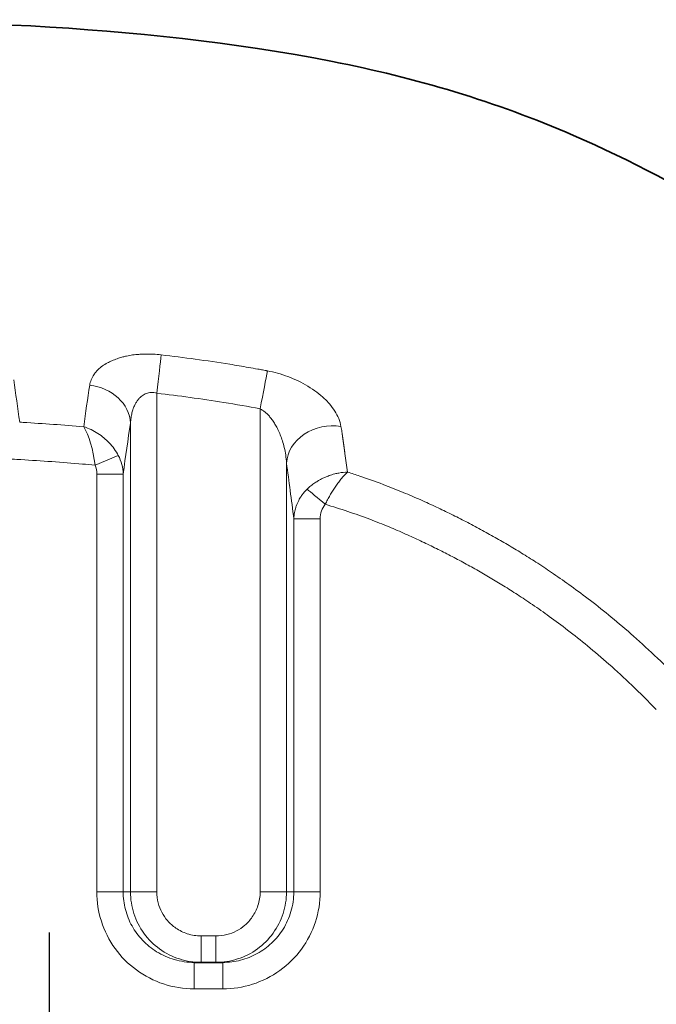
# Model space of a CAD drawing. Header units: millimetres. Extents: x 5 to 415, y 5 to 292.
# Tile 162 of 199: x 378.36 to 385.57, y 156.48 to 167.65. Entities that reach past the tile are written whole.
import ezdxf

# ---------------------------------------------------------------- set-up
doc = ezdxf.new("R2010")
doc.units = ezdxf.units.MM
doc.linetypes.add('CHAIN', pattern=[0.3543, 0.2362, -0.0295, 0.0591, -0.0295])
doc.linetypes.add('LONG_DASH_DOTTED', pattern=[0.3001, 0.2362, -0.0295, 0.0049, -0.0295])
for name, color, linetype, lineweight in [('Mittelpunktmarkierung (ISO)', 7, 'LONG_DASH_DOTTED', 25), ('Sichtbar (ISO)', 7, 'Continuous', 35), ('Sichtbar schmal (ISO)', 7, 'Continuous', 18)]:
    doc.layers.add(name, color=color, linetype=linetype, lineweight=lineweight)

msp = doc.modelspace()

# ---------------------------------------------------------------- linework, layer by layer
at = {"layer": 'Mittelpunktmarkierung (ISO)', "linetype": 'CHAIN', "ltscale": 9.257704}
msp.add_line((378.69253235, 157.299541), (378.69253235, 148.96824008), dxfattribs=at)
at = {"layer": 'Sichtbar (ISO)'}
msp.add_line((380.33594139, 156.95889054), (380.6587887, 156.95889054), dxfattribs=at)
msp.add_open_spline([(375.03253235, 167.64503091), (377.32776191, 167.64503091), (379.64951505, 167.61248201), (382.83566644, 166.98796432), (383.75866985, 166.71393409), (385.92428491, 165.77069803), (387.14647808, 165.00232485), (389.31849006, 163.10724938), (390.28557034, 161.95393414), (391.88383245, 159.36455503), (392.49961561, 157.8731979), (393.0864895, 155.29197544), (393.20486458, 154.20884361), (393.20486453, 153.13269796)], degree=3, knots=[0, 0, 0, 0, 0.6885688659, 0.6885688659, 0.9740341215, 0.9740341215, 1.3972030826, 1.3972030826, 1.8387914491, 1.8387914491, 2.3100772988, 2.3100772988, 2.6329209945, 2.6329209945, 2.6329209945, 2.6329209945], dxfattribs=at)
at = {"layer": 'Sichtbar schmal (ISO)'}
for p, q in [((379.9122717, 157.75889054), (379.91227172, 163.41064924)), ((381.08245844, 163.23436941), (381.08245838, 157.75889054)), ((379.6134129, 157.75889054), (379.61341294, 163.07189006)), ((379.21203034, 162.5962904), (379.47551767, 162.70590159)), ((381.38131973, 162.61931808), (381.38131762, 157.75889054)), ((379.23174282, 162.4951153), (379.23174174, 157.75889054)), ((379.23174282, 162.4951153), (379.53059796, 162.4951153)), ((379.53059789, 162.49511457), (379.53059797, 157.75889054)), ((381.46413211, 157.75889053), (381.46413214, 161.98598152)), ((381.46413214, 161.98598142), (381.76298917, 161.98598142)), ((381.76298962, 157.75889053), (381.76298917, 161.98598141)), ((379.53059797, 157.75889054), (379.23174174, 157.75889054)), ((379.6134129, 157.75889054), (379.53059797, 157.75889054)), ((379.6134129, 157.75889054), (379.9122717, 157.75889054)), ((381.08245838, 157.75889054), (381.38131762, 157.75889054)), ((381.38131762, 157.75889054), (381.46413211, 157.75889054)), ((381.76298962, 157.75889053), (381.46413211, 157.75889053)), ((380.41418162, 157.25889054), (380.58054846, 157.25889054)), ((380.41418162, 157.25889054), (380.41418162, 156.95889054)), ((380.58054846, 156.95889054), (380.58054846, 157.25889054)), ((380.33594138, 156.65889054), (380.33594138, 156.95889054)), ((380.6587887, 156.95889054), (380.6587887, 156.65889054)), ((380.6587887, 156.65889054), (380.33594138, 156.65889054))]:
    msp.add_line(p, q, dxfattribs=at)
for centre, major_axis, ratio, start_param, end_param in [((379.91229053, 163.41064604), (-0.05763258, -0.49666739), 0.0000380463, 3.6445716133, 4.7123320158), ((381.08252877, 163.23435493), (-0.09425128, -0.49103635), 0.000143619, 3.6446735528, 4.7123832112), ((376.97508631, 138.07081059), (0.00014851, 29.62257981), 0.0871588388, 5.7177497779, 5.7486645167), ((380.43521835, 138.14520192), (0.00015212, -29.32419415), 0.0871589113, 3.6678699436, 3.6989218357), ((379.11531543, 163.07189152), (0.49446609, -0.07418415), 0.8613923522, 0.1724358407, 1.6272216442), ((380.87565525, 138.1452042), (-0.00014954, 28.82755219), 0.0871589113, 0.526277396, 0.5648383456), ((379.045217, 162.60985321), (-0.07192642, 0.50677873), 0.3197722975, 4.6402967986, 5.6492348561), ((381.87941875, 162.61932204), (-0.49535208, -0.06801704), 0.8410739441, 4.3564620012, 6.1213314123), ((380.78705787, 141.07599033), (0.00064824, -26.00670563), 0.0871390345, 2.5678602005, 2.568496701), ((380.78731447, 141.07599034), (0.00064824, -26.00665351), 0.0871390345, 2.563722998, 2.5647775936), ((380.78796932, 141.07599035), (0.00064823, -26.00651985), 0.0871390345, 2.5596814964, 2.5602947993), ((380.78795839, 141.07599035), (0.00064823, -26.00652209), 0.0871390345, 2.5586657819, 2.5596814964), ((380.78791752, 141.07599035), (0.00064823, -26.00653046), 0.0871390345, 2.5557177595, 2.5563210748), ((391.71831507, 154.97461218), (9.02722495, -10.42156382), 0.3478079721, 3.6269224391, 3.6542680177), ((379.03141033, 162.48486986), (-0.49151226, 0.09010172), 0.9801694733, 3.347384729, 3.7943387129), ((380.19030185, 141.07597546), (0.00063602, -25.51663237), 0.0871390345, 2.5312723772, 2.5760271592), ((378.92490081, 162.44335049), (-0.24341886, -0.22189448), 0.8419055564, 2.4887103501, 2.8474127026), ((381.92458877, 162.08663474), (-0.48057352, -0.27035248), 0.6949014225, 4.0465720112, 4.2452563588), ((381.81934045, 162.15190964), (0.23011358, -0.1924779), 0.0000715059, 3.6165519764, 4.7123638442), ((381.96609482, 161.97203398), (0.03507636, -0.24436494), 0.8186685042, 3.7756206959, 4.5386964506)]:
    msp.add_ellipse(centre, major_axis=major_axis, ratio=ratio, start_param=start_param, end_param=end_param, dxfattribs=at)
for points, knots in [([(379.15123007, 163.50132849), (379.15428935, 163.52354911), (379.16029788, 163.5446929), (379.168379, 163.56439106), (379.17659436, 163.58441646), (379.18694466, 163.6029464), (379.19821577, 163.61981323), (379.20660604, 163.63236898), (379.21549911, 163.64400803), (379.22433126, 163.65472489), (379.22826676, 163.65950018), (379.23225579, 163.66406488), (379.23629589, 163.66845518), (379.25064496, 163.68404804), (379.2655212, 163.69747061), (379.28185224, 163.71008378), (379.29874066, 163.72312744), (379.31718359, 163.73533275), (379.33976807, 163.74756276), (379.35506392, 163.7558458), (379.3717539, 163.76433784), (379.38963713, 163.77258547), (379.40757562, 163.78085859), (379.42671667, 163.78888112), (379.44654239, 163.79630464), (379.46593418, 163.80356568), (379.48597638, 163.81025097), (379.50589112, 163.81619969), (379.51242838, 163.81815243), (379.51895027, 163.82002734), (379.52542304, 163.8218234), (379.53999012, 163.82586547), (379.5545296, 163.82938528), (379.56906611, 163.83248584), (379.59177842, 163.83733025), (379.61446764, 163.8411613), (379.63749249, 163.8442443), (379.66102859, 163.84739575), (379.68492369, 163.84976956), (379.70981071, 163.85144585), (379.71607424, 163.85186773), (379.72240178, 163.85224416), (379.72880455, 163.85257431), (379.74744909, 163.85353567), (379.76658441, 163.85421252), (379.78613067, 163.85450424), (379.81324453, 163.85490891), (379.84115564, 163.85456903), (379.86948901, 163.8532949), (379.90033002, 163.85190801), (379.93167097, 163.84941061), (379.96277318, 163.84577616)], [0, 0, 0, 0, 0.0721140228, 0.0721140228, 0.0721140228, 0.1454261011, 0.1454261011, 0.1454261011, 0.2, 0.2, 0.2, 0.2243174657, 0.2243174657, 0.2243174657, 0.3106848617, 0.3106848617, 0.3106848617, 0.4, 0.4, 0.4, 0.4604906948, 0.4604906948, 0.4604906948, 0.5211682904, 0.5211682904, 0.5211682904, 0.5805177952, 0.5805177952, 0.5805177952, 0.6, 0.6, 0.6, 0.6438450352, 0.6438450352, 0.6438450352, 0.7123499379, 0.7123499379, 0.7123499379, 0.782375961, 0.782375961, 0.782375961, 0.8, 0.8, 0.8, 0.8513202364, 0.8513202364, 0.8513202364, 0.9225098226, 0.9225098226, 0.9225098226, 1, 1, 1, 1]), ([(379.96277318, 163.84577615), (380.09103394, 163.83089198), (380.21903108, 163.81479742), (380.34752844, 163.79734789), (380.47878314, 163.77952391), (380.61055777, 163.76026686), (380.74036978, 163.73919787), (380.81062094, 163.72779584), (380.88030418, 163.71586603), (380.9506637, 163.70343246), (380.98584346, 163.69721568), (381.02119249, 163.69087194), (381.05686749, 163.68439665), (381.07470499, 163.681159), (381.09262399, 163.67788837), (381.11064413, 163.67458353), (381.1196542, 163.67293112), (381.12868956, 163.67127014), (381.13775267, 163.66960041), (381.14228422, 163.66876555), (381.1468227, 163.66792849), (381.15136844, 163.66708922), (381.1536413, 163.66666958), (381.15591598, 163.66624939), (381.1581925, 163.66582864), (381.15933077, 163.66561827), (381.16046949, 163.66540775), (381.16160868, 163.6651971), (381.16217828, 163.66509177), (381.16274799, 163.66498641), (381.16331782, 163.66488101), (381.16360274, 163.66482831), (381.16388768, 163.6647756), (381.16417266, 163.66472289), (381.16431515, 163.66469653), (381.16445764, 163.66467017), (381.16460014, 163.66464381), (381.16467139, 163.66463063), (381.16474264, 163.66461744), (381.1648139, 163.66460426), (381.16484953, 163.66459767), (381.16488515, 163.66459108), (381.16492078, 163.66458449), (381.1649386, 163.66458119), (381.16495641, 163.6645779), (381.16497423, 163.6645746), (381.16498313, 163.66457295), (381.16499204, 163.66457131), (381.16500095, 163.66456966), (381.16500985, 163.66456801), (381.16501798, 163.66456651), (381.16506809, 163.66455724)], [0, 0, 0, 0, 0.3197916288, 0.3197916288, 0.3197916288, 0.6464454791, 0.6464454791, 0.6464454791, 0.8232227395, 0.8232227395, 0.8232227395, 0.9116113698, 0.9116113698, 0.9116113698, 0.9558056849, 0.9558056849, 0.9558056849, 0.9779028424, 0.9779028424, 0.9779028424, 0.9889514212, 0.9889514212, 0.9889514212, 0.9944757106, 0.9944757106, 0.9944757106, 0.9972378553, 0.9972378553, 0.9972378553, 0.9986189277, 0.9986189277, 0.9986189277, 0.9993094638, 0.9993094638, 0.9993094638, 0.9996547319, 0.9996547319, 0.9996547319, 0.999827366, 0.999827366, 0.999827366, 0.999913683, 0.999913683, 0.999913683, 0.9999568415, 0.9999568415, 0.9999568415, 0.9999784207, 0.9999784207, 0.9999784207, 1, 1, 1, 1]), ([(381.16506809, 163.66455724), (381.24023065, 163.65022373), (381.31916134, 163.62854564), (381.39750626, 163.59927325), (381.47585119, 163.57000085), (381.55360621, 163.53311584), (381.62432641, 163.49007571), (381.69504661, 163.44703558), (381.75872571, 163.39780913), (381.8092252, 163.35102193), (381.83086032, 163.33097723), (381.85004993, 163.31139861), (381.86749547, 163.29147015), (381.89077032, 163.2648827), (381.91094792, 163.23767483), (381.9294489, 163.20785217), (381.96181715, 163.15567616), (381.98916225, 163.09540426), (381.99840486, 163.03353051)], [0, 0, 0, 0, 0.2, 0.2, 0.2, 0.4, 0.4, 0.4, 0.6, 0.6, 0.6, 0.685684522, 0.685684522, 0.685684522, 0.8, 0.8, 0.8, 0.99999977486, 0.99999977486, 0.99999977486, 0.99999977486]), ([(379.61341308, 163.07188897), (379.61459492, 163.09289377), (379.6186351, 163.13264942), (379.62952045, 163.1875406), (379.6439417, 163.23525902), (379.66100457, 163.27610102), (379.67991453, 163.31048409), (379.70011267, 163.33907855), (379.72136534, 163.36269067), (379.743743, 163.38203709), (379.76746627, 163.39753253), (379.79263877, 163.40919595), (379.81931911, 163.41687866), (379.84786594, 163.4203466), (379.87907019, 163.41896115), (379.90088127, 163.41417323), (379.91227154, 163.41064866)], [0.00000286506, 0.00000286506, 0.00000286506, 0.00000286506, 0.10247328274, 0.19657229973, 0.283299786, 0.36287603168, 0.4357316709, 0.50278416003, 0.56545741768, 0.62551452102, 0.68460059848, 0.74375642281, 0.80298552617, 0.86346869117, 0.92821666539, 0.99999967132, 0.99999967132, 0.99999967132, 0.99999967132]), ([(379.91227184, 163.41064983), (380.03786826, 163.39607488), (380.16326762, 163.38035547), (380.2884026, 163.36330943), (380.41622073, 163.34589787), (380.54376303, 163.32710218), (380.67094455, 163.30668731), (380.80859147, 163.28459256), (380.94581578, 163.26060119), (381.08245855, 163.23437004)], [0, 0, 0, 0, 0.31980191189, 0.31980191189, 0.31980191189, 0.64646103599, 0.64646103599, 0.64646103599, 0.99999997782, 0.99999997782, 0.99999997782, 0.99999997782]), ([(381.08245833, 163.23436877), (381.09310031, 163.22892084), (381.11381884, 163.21644878), (381.14395058, 163.19303703), (381.17308563, 163.1652585), (381.20182551, 163.13243153), (381.23026487, 163.0939829), (381.2583767, 163.04914331), (381.28594166, 162.99701455), (381.31241453, 162.93680041), (381.33674853, 162.86838683), (381.3576839, 162.79203637), (381.37384395, 162.70774506), (381.37976762, 162.64945637), (381.38131974, 162.61932088)], [0, 0, 0, 0, 0.06242257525, 0.12251260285, 0.18405748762, 0.24828407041, 0.31641381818, 0.38974821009, 0.46977737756, 0.55788551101, 0.6548484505, 0.75974162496, 0.87361291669, 0.9999749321, 0.9999749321, 0.9999749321, 0.9999749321]), ([(378.35852246, 163.08278975), (378.37166269, 163.08201208), (378.38478588, 163.0812152), (378.3979111, 163.08041215), (378.6260088, 163.06645625), (378.85471961, 163.05064558), (379.08324689, 163.03178304)], [0.00000884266, 0.00000884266, 0.00000884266, 0.00000884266, 0.05441933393, 0.05441933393, 0.05441933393, 0.99999662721, 0.99999662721, 0.99999662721, 0.99999662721]), ([(379.47551685, 162.70590125), (379.44840561, 162.75854116), (379.41249569, 162.80688273), (379.37347741, 162.84798922), (379.33445914, 162.88909571), (379.29322829, 162.92361828), (379.24500318, 162.95484691), (379.19677806, 162.98607554), (379.14118569, 163.01304646), (379.08324908, 163.03177975)], [0, 0, 0, 0, 0.3333333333, 0.3333333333, 0.3333333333, 0.6666666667, 0.6666666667, 0.6666666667, 1, 1, 1, 1]), ([(382.01532538, 162.92752872), (382.01512059, 162.92907715), (382.01488716, 162.93086139), (382.01464678, 162.93264738), (382.01439257, 162.93453609), (382.01413059, 162.93642679), (382.01388039, 162.93831616), (382.01363019, 162.94020554), (382.01339176, 162.94209359), (382.0131586, 162.94398141)], [0.01812869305, 0.01812869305, 0.01812869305, 0.01812869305, 0.33333333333, 0.33333333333, 0.33333333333, 0.66666666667, 0.66666666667, 0.66666666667, 1, 1, 1, 1]), ([(382.01875671, 162.90157891), (382.01852147, 162.9034955), (382.01828077, 162.90541171), (382.0180281, 162.90732866), (382.01777543, 162.9092456), (382.01751079, 162.91116328), (382.0172537, 162.91307837), (382.01699661, 162.91499346), (382.01674704, 162.91690592), (382.01653748, 162.91854836)], [0, 0, 0, 0, 0.33333333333, 0.33333333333, 0.33333333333, 0.66666666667, 0.66666666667, 0.66666666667, 0.99999993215, 0.99999993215, 0.99999993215, 0.99999993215]), ([(382.02266278, 162.87488704), (382.02222045, 162.87784121), (382.02177766, 162.8808065), (382.02137433, 162.88376656), (382.02097099, 162.88672665), (382.0206071, 162.88968152), (382.02018202, 162.89264835), (382.01975694, 162.89561517), (382.01927065, 162.89859394), (382.01875671, 162.90157891)], [0.00000385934, 0.00000385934, 0.00000385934, 0.00000385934, 0.33333333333, 0.33333333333, 0.33333333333, 0.66666666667, 0.66666666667, 0.66666666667, 0.99999999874, 0.99999999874, 0.99999999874, 0.99999999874]), ([(382.02464781, 162.85992118), (382.02510093, 162.85640244), (382.02559614, 162.85287515), (382.02612572, 162.8493314), (382.0266553, 162.84578765), (382.02721925, 162.84222744), (382.0278061, 162.83865274), (382.02839294, 162.83507804), (382.02900267, 162.83148884), (382.02963912, 162.82788443)], [0, 0, 0, 0, 0.3333333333, 0.3333333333, 0.3333333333, 0.6666666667, 0.6666666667, 0.6666666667, 1, 1, 1, 1]), ([(382.0318095, 162.8109751), (382.03160405, 162.81259526), (382.03136924, 162.81443237), (382.03112596, 162.8162717), (382.03087003, 162.81820675), (382.03060473, 162.82014431), (382.03035424, 162.82208022), (382.03010374, 162.82401614), (382.02986805, 162.82595041), (382.02963912, 162.82788443)], [0.01648773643, 0.01648773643, 0.01648773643, 0.01648773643, 0.33333333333, 0.33333333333, 0.33333333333, 0.66666666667, 0.66666666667, 0.66666666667, 1, 1, 1, 1]), ([(382.03592949, 162.77962824), (382.03575399, 162.78083351), (382.03566154, 162.7816892), (382.03555532, 162.78254658), (382.0354491, 162.78340395), (382.03532911, 162.78426297), (382.03521518, 162.78512022), (382.03510126, 162.78597745), (382.03499342, 162.78683293), (382.03486843, 162.78769058)], [0, 0, 0, 0, 0.33333333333, 0.33333333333, 0.33333333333, 0.66666666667, 0.66666666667, 0.66666666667, 0.99999502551, 0.99999502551, 0.99999502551, 0.99999502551]), ([(382.03750368, 162.76771345), (382.03720855, 162.76974309), (382.03705924, 162.77101714), (382.03689629, 162.77229429), (382.03673334, 162.77357144), (382.03655672, 162.77485156), (382.03639, 162.7761306), (382.03622328, 162.77740965), (382.03606645, 162.77868759), (382.03592949, 162.77962824)], [0, 0, 0, 0, 0.33333333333, 0.33333333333, 0.33333333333, 0.66666666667, 0.66666666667, 0.66666666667, 0.99999999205, 0.99999999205, 0.99999999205, 0.99999999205]), ([(378.181428, 162.669261), (378.24512141, 162.66575962), (378.54176412, 162.6488097), (378.88537622, 162.62467827), (379.16477645, 162.60048915), (379.21203018, 162.59629033)], [0, 0, 0, 0, 0.185065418, 0.8621252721, 1, 1, 1, 1]), ([(381.97326441, 162.50656581), (381.95797261, 162.50376071), (381.94273152, 162.50041257), (381.92766943, 162.49656875), (381.90577823, 162.49098215), (381.88426786, 162.48434593), (381.86348705, 162.4768586), (381.85581729, 162.47409518), (381.84824626, 162.47121645), (381.84078951, 162.4682356), (381.82879286, 162.46343993), (381.81709396, 162.4583921), (381.80560999, 162.4530768), (381.7875971, 162.44473962), (381.77011156, 162.43575085), (381.75283325, 162.42595052), (381.74296442, 162.42035288), (381.73316306, 162.41448789), (381.72337721, 162.40831151), (381.71678369, 162.40414998), (381.7102018, 162.39984622), (381.70365205, 162.39540057), (381.68804648, 162.3848083), (381.67262796, 162.37340931), (381.65764723, 162.36125299), (381.64282985, 162.34922924), (381.62844078, 162.33646675), (381.61469491, 162.32307208)], [0, 0, 0, 0, 0.11148957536, 0.11148957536, 0.11148957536, 0.2735282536, 0.2735282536, 0.2735282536, 0.33333333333, 0.33333333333, 0.33333333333, 0.42954961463, 0.42954961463, 0.42954961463, 0.58046725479, 0.58046725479, 0.58046725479, 0.66666666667, 0.66666666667, 0.66666666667, 0.72474617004, 0.72474617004, 0.72474617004, 0.86312755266, 0.86312755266, 0.86312755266, 0.99999999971, 0.99999999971, 0.99999999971, 0.99999999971]), ([(381.81932451, 162.15189534), (381.82794665, 162.16930261), (381.84562388, 162.20362307), (381.87334127, 162.2535111), (381.90212827, 162.30159652), (381.93241155, 162.34842692), (381.96476013, 162.39441127), (381.99957849, 162.43928136), (382.03674017, 162.48166459), (382.06130975, 162.50542566), (382.07371152, 162.51625907)], [0, 0, 0, 0, 0.1107003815, 0.2200413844, 0.3302071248, 0.443557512, 0.5642870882, 0.6961666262, 0.8411474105, 1, 1, 1, 1]), ([(382.07371979, 162.51626204), (382.11966435, 162.5017437), (382.16549212, 162.48679365), (382.2112067, 162.47140502), (382.29957505, 162.44165811), (382.38752056, 162.41027178), (382.47479705, 162.3772843), (382.55191506, 162.34813637), (382.62851069, 162.31773859), (382.70448941, 162.28622771), (382.77094551, 162.25866617), (382.83692964, 162.23025302), (382.90246336, 162.20108668), (382.96181593, 162.17467131), (383.02079905, 162.14763815), (383.07941319, 162.12005543), (383.13543015, 162.09369491), (383.19111012, 162.06683245), (383.24653307, 162.03948427), (383.30223472, 162.01199856), (383.35767676, 161.98402224), (383.41289855, 161.95551185), (383.46861358, 161.92674679), (383.5241044, 161.89743809), (383.57932602, 161.86757566), (383.63449674, 161.83774074), (383.68939874, 161.80735312), (383.74399779, 161.77642141), (383.79784381, 161.7459163), (383.85139517, 161.71488201), (383.90464408, 161.68331873), (383.95778298, 161.65182065), (384.01062068, 161.61979575), (384.06314274, 161.58724348), (384.11833524, 161.55303611), (384.17317918, 161.51824636), (384.22765696, 161.4828781), (384.28770413, 161.44389406), (384.34730644, 161.40420717), (384.40644104, 161.36382464), (384.4734436, 161.31806915), (384.53984571, 161.27142059), (384.60561703, 161.22389423), (384.67929195, 161.17065673), (384.75217537, 161.11631779), (384.82422917, 161.06090897), (384.90373556, 160.99976918), (384.98223183, 160.93732674), (385.05967767, 160.87362225), (385.14523725, 160.80324367), (385.22951475, 160.73132475), (385.31245414, 160.65796237), (385.40466934, 160.57639526), (385.49523038, 160.49304377), (385.58412242, 160.40804192), (385.68323926, 160.31326273), (385.78028105, 160.21643167), (385.87524215, 160.11775855)], [0, 0, 0, 0, 0.031691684, 0.031691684, 0.031691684, 0.0929531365, 0.0929531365, 0.0929531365, 0.1470841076, 0.1470841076, 0.1470841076, 0.1944307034, 0.1944307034, 0.1944307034, 0.2373115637, 0.2373115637, 0.2373115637, 0.278292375, 0.278292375, 0.278292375, 0.3194792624, 0.3194792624, 0.3194792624, 0.3610340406, 0.3610340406, 0.3610340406, 0.4025505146, 0.4025505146, 0.4025505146, 0.4434943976, 0.4434943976, 0.4434943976, 0.4843536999, 0.4843536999, 0.4843536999, 0.5272904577, 0.5272904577, 0.5272904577, 0.5746167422, 0.5746167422, 0.5746167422, 0.6282398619, 0.6282398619, 0.6282398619, 0.6883067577, 0.6883067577, 0.6883067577, 0.7545864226, 0.7545864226, 0.7545864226, 0.8278099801, 0.8278099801, 0.8278099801, 0.9092227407, 0.9092227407, 0.9092227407, 1, 1, 1, 1]), ([(381.61469491, 162.32307208), (381.59379074, 162.30295126), (381.57508639, 162.28136555), (381.55893012, 162.25939065), (381.54965886, 162.24678038), (381.54121952, 162.23404756), (381.53359967, 162.22138387), (381.52854212, 162.21297858), (381.52385367, 162.20461445), (381.51945909, 162.19622524), (381.5084075, 162.17512785), (381.4991487, 162.15388889), (381.49117463, 162.1311437), (381.48921729, 162.1255606), (381.48734183, 162.11988569), (381.48554996, 162.11409649), (381.48019868, 162.09680757), (381.4756039, 162.07852516), (381.47206241, 162.05951673), (381.46766582, 162.03591864), (381.4649028, 162.01120128), (381.46413223, 161.98598153)], [0.0000000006, 0.0000000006, 0.0000000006, 0.0000000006, 0.21179502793, 0.21179502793, 0.21179502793, 0.33333333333, 0.33333333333, 0.33333333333, 0.41400216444, 0.41400216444, 0.41400216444, 0.61687013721, 0.61687013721, 0.61687013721, 0.66666666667, 0.66666666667, 0.66666666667, 0.81537967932, 0.81537967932, 0.81537967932, 0.99999997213, 0.99999997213, 0.99999997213, 0.99999997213]), ([(381.8193247, 162.15189485), (381.90553297, 162.12628491), (381.99123119, 162.09920942), (382.076345, 162.07056742), (382.15987374, 162.04245882), (382.24283963, 162.01284152), (382.32525398, 161.98168939), (382.39807577, 161.95416319), (382.47046694, 161.92543866), (382.54246716, 161.89557793), (382.6054434, 161.86945972), (382.66812054, 161.84247228), (382.73050986, 161.81470545), (382.78701462, 161.78955758), (382.84328329, 161.76377041), (382.89933202, 161.73739471), (382.95289722, 161.71218771), (383.00626155, 161.68644318), (383.05939974, 161.66022238), (383.11280515, 161.63386972), (383.16598214, 161.607036), (383.21888356, 161.57972381), (383.2722575, 161.55216767), (383.32535092, 161.52412448), (383.37815258, 161.49557067), (383.43090557, 161.46704318), (383.48336734, 161.43800602), (383.53553375, 161.40845238), (383.58698069, 161.37930634), (383.63814037, 161.34965797), (383.68899904, 161.31951152), (383.73975265, 161.28942735), (383.79020649, 161.25884715), (383.84034715, 161.22777083), (383.89303716, 161.19511446), (383.94538132, 161.16191025), (383.99736649, 161.12816024), (384.05466622, 161.0909599), (384.11152981, 161.05309647), (384.16794019, 161.01457429), (384.23185606, 160.97092667), (384.2951901, 160.92643334), (384.35791953, 160.88110507), (384.42818702, 160.8303298), (384.49769586, 160.77850687), (384.56642016, 160.72565836), (384.64225266, 160.66734369), (384.71712993, 160.60778031), (384.79101658, 160.5470037), (384.87264408, 160.47985973), (384.95306252, 160.41123499), (385.0322535, 160.3411879), (385.12030107, 160.26330686), (385.20683127, 160.18366754), (385.29183905, 160.10238051), (385.38662546, 160.01174287), (385.47951905, 159.91905664), (385.57052095, 159.82449747)], [0, 0, 0, 0, 0.0605627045, 0.0605627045, 0.0605627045, 0.1199975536, 0.1199975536, 0.1199975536, 0.1725145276, 0.1725145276, 0.1725145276, 0.2184494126, 0.2184494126, 0.2184494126, 0.2600517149, 0.2600517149, 0.2600517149, 0.299810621, 0.299810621, 0.299810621, 0.3397694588, 0.3397694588, 0.3397694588, 0.3800852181, 0.3800852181, 0.3800852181, 0.4203638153, 0.4203638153, 0.4203638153, 0.4600868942, 0.4600868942, 0.4600868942, 0.4997279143, 0.4997279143, 0.4997279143, 0.5413844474, 0.5413844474, 0.5413844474, 0.5872996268, 0.5872996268, 0.5872996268, 0.6393238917, 0.6393238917, 0.6393238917, 0.6975998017, 0.6975998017, 0.6975998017, 0.7619032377, 0.7619032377, 0.7619032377, 0.8329435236, 0.8329435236, 0.8329435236, 0.9119288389, 0.9119288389, 0.9119288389, 1, 1, 1, 1]), ([(380.33594139, 156.95889054), (380.25991553, 156.95890178), (380.11004921, 156.98012132), (379.90866362, 157.06966602), (379.74490355, 157.20279995), (379.62348928, 157.36801037), (379.54780335, 157.5568085), (379.53060542, 157.69171369), (379.53059797, 157.75889054)], [0, 0, 0, 0, 0.1810709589, 0.355387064, 0.5192745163, 0.6790496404, 0.8396421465, 1, 1, 1, 1]), ([(380.41418162, 157.25889054), (380.36121184, 157.25890114), (380.3079417, 157.26736882), (380.2574235, 157.2838911), (380.21157844, 157.298885), (380.16799974, 157.32051225), (380.12838229, 157.34785512), (380.09342528, 157.3719815), (380.06155237, 157.40055786), (380.0338, 157.43267006), (380.00876013, 157.46164362), (379.98707469, 157.49349562), (379.96930143, 157.52738263), (379.95169617, 157.56094929), (379.93792948, 157.59651269), (379.92837191, 157.63322202), (379.91769938, 157.67421378), (379.91227532, 157.71663445), (379.9122717, 157.75889054)], [0, 0, 0, 0, 0.2022041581, 0.2022041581, 0.2022041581, 0.3857036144, 0.3857036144, 0.3857036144, 0.5476169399, 0.5476169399, 0.5476169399, 0.6937049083, 0.6937049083, 0.6937049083, 0.8384118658, 0.8384118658, 0.8384118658, 1, 1, 1, 1]), ([(381.08245838, 157.75889054), (381.08244772, 157.70618605), (381.07396507, 157.65318206), (381.05742921, 157.60293306), (381.04236445, 157.55715444), (381.02061567, 157.51366242), (380.99313695, 157.47415498), (380.96887761, 157.43927619), (380.94015231, 157.40750303), (380.90789843, 157.37985689), (380.87879338, 157.35490975), (380.84681509, 157.33332315), (380.81281455, 157.31563803), (380.77911006, 157.2981069), (380.74341839, 157.28440959), (380.70659039, 157.27490227), (380.66546657, 157.26428596), (380.62292586, 157.25889413), (380.58054846, 157.25889054)], [0, 0, 0, 0, 0.2014523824, 0.2014523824, 0.2014523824, 0.3849825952, 0.3849825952, 0.3849825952, 0.547010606, 0.547010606, 0.547010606, 0.6932203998, 0.6932203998, 0.6932203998, 0.8381570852, 0.8381570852, 0.8381570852, 1, 1, 1, 1]), ([(381.46413211, 157.75889053), (381.46412077, 157.68355533), (381.4532852, 157.60788889), (381.43205487, 157.53535554), (381.41157037, 157.46537032), (381.38140864, 157.39830192), (381.34274794, 157.33653172), (381.30633256, 157.27834896), (381.26237673, 157.22486685), (381.21234359, 157.17783131), (381.16336262, 157.13178491), (381.10855725, 157.09191679), (381.04967189, 157.0594399), (380.99022598, 157.02665385), (380.92662203, 157.00140042), (380.86080823, 156.98446951), (380.7948712, 156.9675069), (380.72671606, 156.95889798), (380.6587887, 156.95889054)], [0.00000000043, 0.00000000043, 0.00000000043, 0.00000000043, 0.17980815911, 0.17980815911, 0.17980815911, 0.35329956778, 0.35329956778, 0.35329956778, 0.5167150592, 0.5167150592, 0.5167150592, 0.67669399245, 0.67669399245, 0.67669399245, 0.83819579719, 0.83819579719, 0.83819579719, 0.9999999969, 0.9999999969, 0.9999999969, 0.9999999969])]:
    msp.add_open_spline(points, degree=3, knots=knots, dxfattribs=at)
for points in [[(382.01316119, 162.94399027), (382.0118488, 162.95381467), (382.00900879, 162.97356001), (382.00401147, 163.00341745), (382.00033873, 163.02346668), (381.99840562, 163.03353284)], [(382.03927387, 162.75407719), (382.03906822, 162.75567521), (382.03865732, 162.75887468), (382.03801647, 162.76367492), (382.03760968, 162.7668662), (382.0375047, 162.76771683)], [(382.0426194, 162.72801647), (382.04239156, 162.7299744), (382.04192162, 162.73389242), (382.04112484, 162.73978859), (382.0406302, 162.74369986), (382.04041622, 162.74540587)], [(379.23174174, 157.75889054), (379.23175576, 157.64426132), (379.26487267, 157.42523604), (379.42615825, 157.10374488), (379.66818054, 156.86025468), (379.9842022, 156.69693863), (380.21383774, 156.6589103), (380.33594138, 156.65889054)], [(380.41418161, 156.95889054), (380.33076143, 156.95889468), (380.16359905, 156.98512177), (379.9360484, 157.10057652), (379.75527841, 157.2811396), (379.63965124, 157.50858299), (379.61341443, 157.67557898), (379.6134129, 157.75889054)], [(381.38131762, 157.75889054), (381.38131357, 157.6757826), (381.35520848, 157.50910649), (381.23990119, 157.28178007), (381.05930974, 157.10101196), (380.83161158, 156.98523777), (380.66415273, 156.95889211), (380.58054849, 156.95889054)], [(380.6587887, 156.65889054), (380.77537241, 156.65890445), (380.99742119, 156.69295422), (381.31915483, 156.85455564), (381.5635027, 157.09691098), (381.72641592, 157.41381398), (381.76296978, 157.63949795), (381.76298962, 157.75889053)]]:
    msp.add_open_spline(points, degree=3, dxfattribs=at)

doc.saveas('drawing.dxf')
